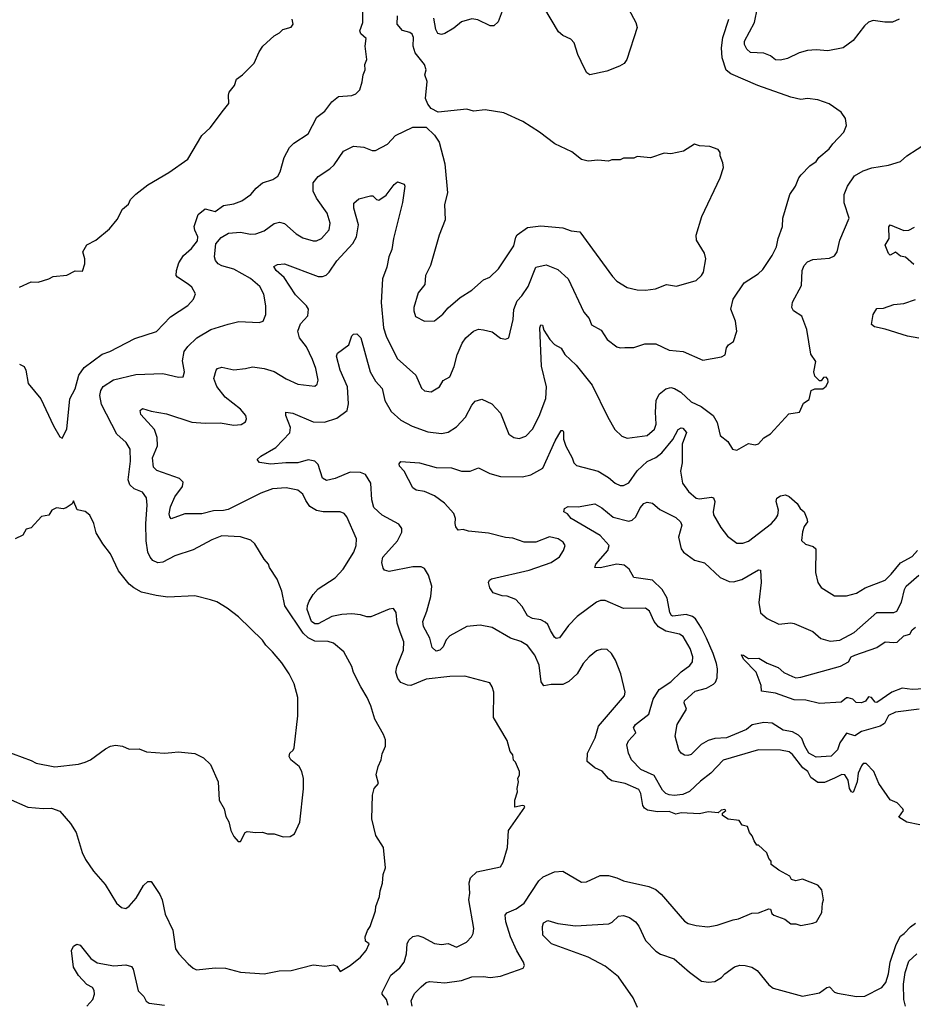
# Model space of a CAD drawing. Extents: x 1771496 to 1971148, y 471553 to 643630.
# Tile 15 of 256: x 1807707 to 1813001, y 529716 to 535551. Entities that reach past the tile are written whole.
import ezdxf

# ---------------------------------------------------------------- set-up
doc = ezdxf.new("R2010")
doc.units = 0

msp = doc.modelspace()

# ---------------------------------------------------------------- linework, layer by layer
at = {"layer": '0CON10XD'}
for points in [[(1807705, 533510), (1807732.5, 533495), (1807743.3, 533475), (1807756.2, 533395), (1807832, 533305), (1807906.2, 533145), (1807945, 533080), (1807958.3, 533071.7), (1807986.1, 533123.9), (1808004.4, 533305), (1808036.1, 533363.9), (1808057.9, 533445), (1808089.5, 533490.5), (1808195, 533569.5), (1808241.2, 533585), (1808388, 533662), (1808516.2, 533703.8), (1808599.8, 533790.2), (1808703.4, 533856.6), (1808736, 533895), (1808747.3, 533927.3), (1808725.8, 533965.8), (1808705, 533984), (1808641.2, 534025), (1808634, 534035), (1808635.6, 534065), (1808650.1, 534109.9), (1808676.7, 534153.3), (1808724.3, 534195), (1808759.8, 534240.2), (1808761.8, 534265), (1808743.3, 534303.3), (1808739.7, 534325), (1808763.4, 534396.6), (1808805, 534430), (1808865, 534414.7), (1808915, 534450.4), (1808975, 534460.4), (1809022.4, 534477.6), (1809075.4, 534514.6), (1809107.8, 534552.2), (1809146.1, 534583.9), (1809205.5, 534604.5), (1809236.7, 534623.3), (1809250.3, 534649.7), (1809274.3, 534735), (1809305.6, 534794.4), (1809330.9, 534819.1), (1809415.6, 534874.4), (1809466.3, 534973.7), (1809515, 535010), (1809555.8, 535064.2), (1809595, 535096.5), (1809675, 535102.9), (1809698.3, 535111.7), (1809721.2, 535135), (1809736.1, 535183.9), (1809741.2, 535225), (1809754, 535255), (1809751.4, 535285), (1809762.5, 535315), (1809752.9, 535395), (1809759.1, 535439.1), (1809728.2, 535468.3), (1809722.5, 535485), (1809739.4, 535535), (1809738.9, 535625)], [(1810572, 535618), (1810540.6, 535539.4), (1810515.4, 535514.6), (1810495, 535514.4), (1810420.9, 535550.9), (1810385, 535555.8), (1810325, 535538.6), (1810278.8, 535501.2), (1810225, 535469.5), (1810205, 535464.5), (1810185, 535470), (1810172.7, 535492.8), (1810161.2, 535561.2)], [(1811313.3, 535615), (1811356.9, 535535), (1811364.3, 535505), (1811303.5, 535315), (1811288.2, 535291.8), (1811260, 535275), (1811185, 535247.1), (1811085, 535224.4), (1811066, 535236), (1811052.5, 535262.5), (1811013.3, 535345), (1810991.1, 535415), (1810971.4, 535435), (1810925, 535456.7), (1810899.7, 535479.7), (1810812.9, 535625)], [(1812917.5, 535555), (1812877.1, 535537.1), (1812833.4, 535536.6), (1812764.3, 535545.7), (1812735, 535537.1), (1812711.4, 535515), (1812645, 535427.5), (1812585, 535384.2), (1812495, 535367.1), (1812425, 535373.1), (1812375, 535369.4), (1812324.6, 535355.4), (1812255, 535322.2), (1812215, 535310.5), (1812185, 535313.3), (1812155, 535337.8), (1812115, 535352.5), (1812036.8, 535356.8), (1812015, 535377.5), (1812001.5, 535405), (1812001.5, 535425), (1812060.5, 535535), (1812077.4, 535622.6)], [(1807705, 533966.7), (1807775, 533997.5), (1807815, 533996.7), (1807880, 534015), (1807905, 534030), (1807985, 534037.5), (1808035, 534062.5), (1808078.3, 534061.7), (1808092.5, 534105), (1808092.5, 534135), (1808080, 534175), (1808103.6, 534216.4), (1808157.5, 534245), (1808237.7, 534312.3), (1808285, 534367.5), (1808315, 534427.5), (1808351.7, 534458.3), (1808363.3, 534485), (1808395, 534516.7), (1808465, 534572), (1808590, 534645), (1808703.3, 534725), (1808786.7, 534865), (1808835, 534910), (1808913.3, 535015), (1808946.2, 535055), (1808943.3, 535105), (1808948.3, 535121.7), (1808978.3, 535161.7), (1808991.7, 535198.3), (1809026.4, 535223.6), (1809096.1, 535293.9), (1809125, 535360), (1809147.5, 535395), (1809213.6, 535456.4), (1809245, 535472.5), (1809266.4, 535493.6), (1809315, 535507.5), (1809326.7, 535525), (1809320, 535555)], [(1809385.3, 531915), (1809277.3, 532077.3), (1809259.2, 532165), (1809231.2, 532235), (1809186.7, 532305), (1809180, 532325), (1809154.2, 532354.2), (1809100, 532445), (1809075.9, 532465.9), (1809015.8, 532485.8), (1808905, 532491.4), (1808845, 532468.6), (1808735, 532410), (1808625, 532374.4), (1808555, 532336.2), (1808525, 532332.7), (1808495, 532345.6), (1808478.8, 532365), (1808466, 532395), (1808456.6, 532463.4), (1808453.3, 532565), (1808461.5, 532675), (1808457, 532717), (1808435, 532750.6), (1808385, 532770.5), (1808358.5, 532795), (1808349.6, 532825), (1808362.7, 532935), (1808361.1, 533005), (1808338, 533045), (1808282, 533095), (1808190.4, 533270.4), (1808180.4, 533325), (1808186.7, 533353.3), (1808201.8, 533378.2), (1808262.4, 533417.6), (1808395, 533447.8), (1808554.4, 533454.4), (1808647.3, 533432.7), (1808675, 533433.8), (1808683.1, 533465), (1808670.8, 533529.2), (1808680.9, 533585), (1808702.2, 533615), (1808755.8, 533665), (1808838.8, 533715), (1808942.4, 533747.6), (1809005, 533762.9), (1809125, 533756), (1809148.8, 533765), (1809164.2, 533805), (1809165.7, 533855), (1809153.1, 533925), (1809130.2, 533970.2), (1809075, 534017.5), (1808975, 534073.6), (1808905, 534093.1), (1808882.9, 534105), (1808866.9, 534125), (1808860.9, 534145), (1808867.9, 534222.1), (1808899.8, 534260.2), (1808944.7, 534285.3), (1809015, 534291.5), (1809075, 534280), (1809105, 534281.8), (1809155, 534300), (1809215, 534344.3), (1809245, 534351.4), (1809275, 534344.3), (1809345, 534281.4), (1809385, 534259.4), (1809445, 534241.4), (1809465, 534241.4), (1809495, 534254.3), (1809540, 534305), (1809545.6, 534345), (1809527.5, 534405), (1809465, 534494.2), (1809445.5, 534535), (1809444.6, 534585.4), (1809475, 534622.5), (1809543.3, 534666.7), (1809568.9, 534691.1), (1809625, 534772.9), (1809685, 534802.5), (1809745, 534796.7), (1809795, 534776.7), (1809815, 534776.5), (1809885.7, 534814.2), (1809932.5, 534865), (1810035, 534914.4), (1810114.1, 534914.1), (1810165, 534866.2), (1810191.4, 534825), (1810226.4, 534696.4), (1810241.4, 534525), (1810224.3, 534455.7), (1810226.9, 534365), (1810192.2, 534275), (1810140, 534095), (1810111.1, 534035), (1810107.6, 533982.4), (1810066.7, 533933.3), (1810042.2, 533845), (1810041.9, 533825), (1810052.4, 533792.4), (1810105, 533764), (1810165, 533766.2), (1810214.2, 533805.8), (1810245, 533843.3), (1810315.9, 533904.1), (1810385, 533947.5), (1810455, 534010), (1810492.5, 534025), (1810543.8, 534075), (1810635, 534211.4), (1810646.7, 534263.3), (1810655, 534276.5), (1810715, 534318.8), (1810795, 534329.5), (1810925, 534317.8), (1810975, 534299.5), (1811025, 534293.3), (1811218.7, 534028.7), (1811245, 534002.5), (1811306, 533964), (1811365, 533950), (1811415, 533948.6), (1811474.4, 533955.6), (1811538.8, 533981.2), (1811598.6, 533971.4), (1811715, 534006), (1811747.1, 534035), (1811758.1, 534055), (1811771.4, 534135), (1811765, 534166.7), (1811717.5, 534245), (1811714.2, 534275), (1811748.1, 534385), (1811857.5, 534615), (1811876.2, 534675), (1811873, 534703), (1811857.5, 534745), (1811857.5, 534765), (1811845, 534782.5), (1811795, 534800), (1811735, 534803.8), (1811705, 534813.3), (1811638.8, 534771.2), (1811565, 534756.2), (1811525, 534760), (1811445, 534732.5), (1811365, 534740), (1811345, 534730), (1811285, 534730), (1811265, 534720), (1811215, 534720), (1811195, 534712.5), (1811131.7, 534718.3), (1811075, 534712.5), (1811035, 534723.3), (1810978.1, 534768.1), (1810877.5, 534815), (1810786.7, 534885), (1810688.3, 534948.3), (1810575, 535000), (1810465, 535016.2), (1810395, 535008.8), (1810355, 535022), (1810186.1, 535003.9), (1810144, 535025), (1810125, 535050), (1810110, 535085), (1810120, 535185), (1810108, 535225), (1810114.2, 535255), (1810105.6, 535285), (1810048.9, 535355), (1810038, 535395), (1810039.1, 535445), (1810031.4, 535465), (1810018.8, 535475), (1809975, 535487.7), (1809942.5, 535525), (1809944.6, 535575)], [(1808435, 533247.1), (1808485, 533231.1), (1808576.1, 533216.1), (1808726.4, 533166.4), (1808805, 533160), (1808895, 533162.9), (1808975, 533147.5), (1809018.3, 533151.7), (1809045, 533167.5), (1809051.2, 533185), (1809046, 533205), (1809015, 533244), (1808924.7, 533314.7), (1808875, 533376.9), (1808856.2, 533425), (1808870, 533475), (1808878, 533485), (1808905, 533491.5), (1808975, 533476.4), (1809045, 533483.5), (1809085, 533494.4), (1809155, 533484.4), (1809215, 533467.1), (1809285, 533423.1), (1809355, 533391.9), (1809455, 533379.2), (1809469.5, 533390.5), (1809474.3, 533415.7), (1809461.2, 533485), (1809441.9, 533538.1), (1809405, 533612.9), (1809365, 533666), (1809354.5, 533705), (1809371.2, 533748.8), (1809413.4, 533796.6), (1809416.9, 533835), (1809405.6, 533855), (1809341.5, 533921.5), (1809272.6, 534022.6), (1809225.7, 534065), (1809211.4, 534088.6), (1809235, 534100), (1809275, 534104.5), (1809475, 534029.1), (1809501.5, 534028.5), (1809522.3, 534037.7), (1809540.9, 534055), (1809585, 534122.2), (1809680, 534225), (1809702.1, 534265), (1809713.1, 534335), (1809685.8, 534435), (1809686.4, 534463.6), (1809715, 534490), (1809785, 534508), (1809798, 534508), (1809820, 534485), (1809835, 534480.8), (1809878.2, 534511.8), (1809925, 534573.8), (1809945, 534590), (1809985, 534577.5), (1809988, 534565), (1809975, 534467.5), (1809920.5, 534255), (1809911.1, 534188.9), (1809893.8, 534145), (1809882.5, 534085), (1809855.6, 534015), (1809849.1, 533875), (1809862.7, 533725), (1809877.5, 533675), (1809944, 533544), (1810054.3, 533445), (1810087.3, 533367.3), (1810105, 533351.2), (1810145, 533346), (1810194.4, 533375.6), (1810215, 533412), (1810255, 533434.2), (1810281.5, 533495), (1810298.5, 533565), (1810328.9, 533635), (1810350.5, 533665), (1810395, 533705.6), (1810425, 533716.9), (1810454.2, 533714.2), (1810505, 533702), (1810555, 533663.8), (1810585, 533658.8), (1810603.9, 533666.1), (1810629.5, 533775), (1810635, 533833.3), (1810654.6, 533885), (1810682.5, 533915), (1810719.5, 533970.5), (1810765, 534084), (1810825, 534098.6), (1810895, 534070), (1810955.4, 534015.4), (1811048.6, 533818.6), (1811080.5, 533780.5), (1811095, 533742.9), (1811150.9, 533710.9), (1811186.8, 533656.8), (1811245, 533613.3), (1811265, 533606.2), (1811292, 533608), (1811345, 533608.8), (1811410.5, 533629.5), (1811475, 533630), (1811555, 533592), (1811637.5, 533585), (1811755, 533533.3), (1811865, 533552.5), (1811885.7, 533564.3), (1811895, 533607.5), (1811905.8, 533624.2), (1811935.7, 533644.3), (1811956, 533705), (1811948, 533765), (1811920.6, 533835), (1811934.4, 533895), (1811998.8, 533991.2), (1812081.2, 534045), (1812108.9, 534071.1), (1812165, 534153.8), (1812190, 534205), (1812200, 534255), (1812226, 534325), (1812228.8, 534375), (1812270, 534515), (1812304.2, 534565), (1812322.5, 534615), (1812337.6, 534632.4), (1812388, 534685), (1812425, 534711.2), (1812442, 534735), (1812502.9, 534785), (1812523.5, 534816.5), (1812589.2, 534885), (1812605.8, 534925), (1812598.8, 534965), (1812573.1, 535003.1), (1812503.2, 535053.2), (1812435, 535076.9), (1812375, 535083.5), (1812335, 535078.9), (1812275, 535092.7), (1812080.6, 535160.6), (1811921.1, 535231.1), (1811893.1, 535253.1), (1811868.7, 535325), (1811864.1, 535385), (1811872, 535445), (1811907.3, 535555)], [(1809815, 533408.6), (1809854.4, 533365), (1809869.1, 533295), (1809908.3, 533228.3), (1809965, 533176.9), (1810031.7, 533141.7), (1810125, 533108.5), (1810205, 533098.9), (1810245, 533107.1), (1810295, 533138.6), (1810347.8, 533195), (1810385, 533266), (1810405, 533290), (1810445, 533302), (1810503.8, 533275), (1810555, 533220), (1810605.5, 533095.5), (1810634.5, 533074.5), (1810665, 533070), (1810705, 533082.9), (1810745.6, 533125), (1810785, 533202), (1810823.1, 533306.9), (1810827.1, 533375), (1810797.5, 533497.5), (1810788, 533725), (1810795, 533743.3), (1810805, 533740), (1810811.9, 533711.9), (1810846.9, 533655), (1810875, 533625.6), (1810915, 533604), (1810937.2, 533567.2), (1811003.4, 533503.4), (1811098.6, 533385), (1811190.8, 533195), (1811233.2, 533123.2), (1811275, 533084), (1811305, 533071.2), (1811425, 533087.1), (1811468.1, 533125), (1811477.3, 533155), (1811473.2, 533225), (1811478.5, 533295), (1811495, 533332.9), (1811535, 533364.4), (1811565, 533371.5), (1811586, 533366), (1811624, 533344), (1811685.8, 533285.8), (1811745, 533258.5), (1811815.3, 533205.3), (1811838.5, 533165), (1811857.7, 533087.7), (1811901.7, 533051.7), (1811930.8, 533005), (1811955, 532999.4), (1812025, 533040), (1812065, 533032.5), (1812085, 533037.5), (1812115, 533072.5), (1812155, 533097.5), (1812263.9, 533216.1), (1812327.5, 533225), (1812350.7, 533279.3), (1812385, 533300), (1812397, 533353), (1812417, 533363), (1812465, 533363.8), (1812485, 533380), (1812496, 533405), (1812495, 533420), (1812485, 533432.5), (1812470, 533430), (1812455, 533410), (1812445, 533410), (1812418.3, 533438.3), (1812412.5, 533465), (1812423.3, 533525), (1812395, 533570), (1812370.8, 533715), (1812340, 533795), (1812292, 533825), (1812282, 533845), (1812285, 533876.7), (1812339.1, 533975), (1812343.1, 534065), (1812354.3, 534095), (1812374.5, 534115.5), (1812405, 534129.2), (1812505, 534137.1), (1812535, 534152), (1812550.8, 534175), (1812565.7, 534245), (1812620.6, 534375), (1812591.8, 534465), (1812592.3, 534515), (1812611.8, 534565), (1812652.5, 534625), (1812705, 534655.6), (1812755, 534672.5), (1812855, 534688.8), (1812925, 534710), (1812963.3, 534745), (1813085, 534824.4)], [(1813005, 534101.1), (1812955, 534144.6), (1812925, 534149.6), (1812895, 534174.4), (1812865, 534155.8), (1812853.5, 534165), (1812834, 534215), (1812857.8, 534255), (1812856.1, 534323.9), (1812863.3, 534335), (1812945, 534302.9), (1812975, 534304.3), (1813008.2, 534321.8)], [(1813034.1, 533664.1), (1812966.5, 533676.5), (1812835, 533718.1), (1812770.7, 533730.7), (1812753.6, 533745), (1812762.5, 533805), (1812785, 533839.5), (1812825, 533841.1), (1812885, 533863.5), (1812945, 533869.1), (1813015, 533892.5)], [(1810032, 529705), (1810025.6, 529735.6), (1810045, 529780), (1810085, 529820), (1810115, 529844.2), (1810135, 529851.4), (1810225, 529842.2), (1810325, 529857.7), (1810385, 529878.9), (1810455, 529880.9), (1810495, 529874.5), (1810555, 529881.8), (1810689.5, 529930.5), (1810696.7, 529945), (1810692, 529965), (1810651.9, 530031.9), (1810615.3, 530115.3), (1810587.1, 530205), (1810583.3, 530245), (1810592.3, 530257.7), (1810647.4, 530282.6), (1810695, 530315.4), (1810783.1, 530446.9), (1810808.8, 530471.2), (1810875, 530500.6), (1810925, 530505.6), (1811035, 530438.8), (1811065, 530441.2), (1811145, 530480), (1811195, 530479.4), (1811244, 530465), (1811285, 530446.7), (1811434.5, 530414.5), (1811475.5, 530395.5), (1811508.3, 530368.3), (1811645, 530208.8), (1811667.5, 530195), (1811715, 530182), (1811784.1, 530174.1), (1811840, 530185), (1811933, 530217), (1811965, 530222), (1812045, 530256.2), (1812085, 530258.8), (1812145, 530282.5), (1812155, 530280), (1812163.8, 530255), (1812174.2, 530244.2), (1812240.7, 530220.7), (1812275, 530192.5), (1812305, 530193.3), (1812335, 530182.5), (1812405, 530196.7), (1812427.5, 530205), (1812459.3, 530260.7), (1812462.5, 530315), (1812470, 530335), (1812460, 530395), (1812435, 530422.5), (1812345, 530456.7), (1812305, 530446.7), (1812280, 530455), (1812270, 530475), (1812205, 530510), (1812160, 530545), (1812160, 530565), (1812145, 530580), (1812133, 530613), (1812085, 530660), (1812075, 530660), (1812057.5, 530685), (1812046.2, 530715), (1812030, 530735), (1812019.3, 530769.3), (1811987, 530777), (1811970, 530805), (1811905, 530813.3), (1811870, 530835), (1811871.7, 530848.3), (1811890, 530865), (1811885, 530870), (1811863, 530867), (1811845, 530850), (1811785, 530856.7), (1811735, 530845.7), (1811625, 530850.5), (1811595, 530843.5), (1811555, 530858.2), (1811485, 530855.9), (1811427.1, 530867.1), (1811408.8, 530878.8), (1811398.2, 530895), (1811387.4, 530965), (1811375, 530988.9), (1811295, 531023.8), (1811215, 531039.5), (1811195, 531053.3), (1811156.8, 531096.8), (1811115, 531117.8), (1811069.2, 531155), (1811071.4, 531205), (1811116.7, 531295), (1811136.4, 531365), (1811290, 531545), (1811293.8, 531565), (1811267.5, 531675), (1811236.7, 531755), (1811212.5, 531795), (1811187.7, 531817.7), (1811155, 531820), (1811125, 531810), (1811081.2, 531775), (1811046, 531735), (1811008.8, 531675), (1810960.7, 531629.3), (1810925, 531610.8), (1810855, 531611.2), (1810813.1, 531603.1), (1810796.2, 531626.2), (1810784.6, 531725), (1810759.5, 531785), (1810715, 531841.4), (1810675, 531866.7), (1810615, 531885.6), (1810505, 531948.1), (1810435, 531962.9), (1810355, 531955.6), (1810255, 531900), (1810234, 531876), (1810215, 531834.4), (1810195, 531815.7), (1810175, 531808.8), (1810150.3, 531830.3), (1810136.7, 531885), (1810098.6, 531955), (1810095.8, 531985), (1810119.6, 532045), (1810142.6, 532132.6), (1810148.5, 532195), (1810128.4, 532258.4), (1810105, 532298.1), (1810085, 532309.5), (1810035, 532309.1), (1809895, 532281.5), (1809868.6, 532288.6), (1809861.1, 532301.1), (1809851.8, 532335), (1809858.9, 532365), (1809945, 532462.5), (1809970.6, 532515), (1809971.4, 532535), (1809952.4, 532562.4), (1809855, 532615.8), (1809805, 532660), (1809792.7, 532705), (1809787.8, 532805), (1809756.3, 532856.3), (1809725, 532868.6), (1809665, 532869.4), (1809575, 532831.9), (1809525, 532820.8), (1809501.4, 532835), (1809475.7, 532915), (1809455.4, 532935.4), (1809415, 532942.2), (1809355, 532924.4), (1809284.4, 532925.6), (1809195, 532916.9), (1809127.7, 532927.7), (1809113.3, 532945), (1809136, 532965), (1809224.7, 533015.3), (1809307, 533103), (1809310.6, 533135), (1809284.4, 533205), (1809284.4, 533225.6), (1809325, 533220), (1809445, 533168.9), (1809513.4, 533166.6), (1809585, 533188.9), (1809646.5, 533235), (1809655.3, 533275), (1809648.2, 533375), (1809605, 533473.8), (1809583, 533557), (1809588.8, 533575), (1809656.2, 533623.8), (1809675, 533676.7), (1809685, 533686.7), (1809705, 533688.8), (1809728.6, 533665), (1809782.5, 533465), (1809815, 533408.6)], [(1809889, 529709), (1809879.5, 529745), (1809853.6, 529775), (1809853.6, 529785), (1809905, 529888.4), (1809958.9, 529931.1), (1809985.5, 529965), (1809998.9, 530015), (1810002.9, 530075), (1810012.5, 530095), (1810035, 530118), (1810065, 530123.8), (1810095, 530114.3), (1810165, 530077.1), (1810205, 530071.2), (1810245, 530077.2), (1810295, 530054.6), (1810354, 530085), (1810384.4, 530115.6), (1810394.2, 530135), (1810398.1, 530165), (1810367.5, 530335), (1810373.2, 530375), (1810370.4, 530435), (1810377.1, 530465), (1810415, 530500.8), (1810555, 530530), (1810571.7, 530558.3), (1810596.7, 530645), (1810602, 530745), (1810700, 530885), (1810695, 530892.5), (1810685, 530893.3), (1810640, 530885), (1810640, 530925), (1810656.7, 530975), (1810653.8, 530995), (1810662.5, 531035), (1810657.5, 531055), (1810667.5, 531075), (1810667.5, 531095), (1810645, 531150), (1810633, 531163), (1810627.5, 531195), (1810613.3, 531215), (1810595, 531280), (1810514, 531415), (1810516.7, 531565), (1810506.7, 531596.7), (1810491.7, 531621.7), (1810345, 531660), (1810255, 531658.9), (1810115, 531643.6), (1810025, 531605.6), (1810005, 531606.7), (1809965, 531623.3), (1809947.3, 531647.3), (1809936.1, 531685), (1809941.5, 531715), (1809980.6, 531815), (1809982.7, 531865), (1809960.6, 531920.6), (1809943.1, 531975), (1809938.1, 532038.1), (1809921.2, 532061.2), (1809895, 532057.5), (1809787, 532013), (1809762.4, 532012.4), (1809725, 532024.6), (1809675, 532029.6), (1809615.4, 532025.4), (1809555, 532014.7), (1809475, 531971.3), (1809455, 531970.8), (1809434.8, 531984.8), (1809409.5, 532055), (1809411.3, 532078.7), (1809422.1, 532105), (1809445.5, 532145), (1809475, 532177.5), (1809575, 532244.4), (1809623.3, 532295), (1809685.6, 532395), (1809700, 532435), (1809701.4, 532475), (1809645.5, 532605), (1809630, 532625), (1809605.5, 532635.5), (1809505, 532634.6), (1809465, 532642.4), (1809425, 532666.2), (1809402, 532702), (1809385, 532740), (1809355, 532762.3), (1809285, 532776.6), (1809205, 532771.1), (1809135, 532744.5), (1808941.2, 532648.8), (1808915, 532642.4), (1808855, 532641.2), (1808785, 532622.2), (1808685, 532621.8), (1808605, 532592.5), (1808595.6, 532605.6), (1808593, 532623), (1808600.7, 532665), (1808626.7, 532723.3), (1808672, 532785), (1808675, 532810), (1808652.9, 532832.9), (1808519.9, 532879.9), (1808498.7, 532898.7), (1808493.1, 532955), (1808522.5, 533025), (1808521.1, 533075), (1808505, 533122.5), (1808425, 533212), (1808420.8, 533235), (1808435, 533247.1)], [(1813039.5, 530779.5), (1812962.5, 530795), (1812916.2, 530825), (1812943.3, 530865), (1812940, 530875), (1812905, 530910), (1812865, 530927.5), (1812797.5, 531025), (1812766.7, 531095), (1812722.3, 531142.3), (1812705, 531143.8), (1812695, 531130), (1812674.7, 531085), (1812668.9, 531035), (1812645, 530972), (1812635, 530975.8), (1812623.8, 530995), (1812615.5, 531045), (1812595, 531075.7), (1812577, 531077), (1812533.4, 531056.6), (1812475, 531030), (1812435, 531030), (1812395, 531060.5), (1812375.4, 531095), (1812347.5, 531117.5), (1812285, 531196.2), (1812265, 531212.3), (1812215, 531221.9), (1812085, 531223.2), (1811875, 531163.1), (1811802.5, 531085), (1811741.3, 531038.7), (1811675, 530977.7), (1811635, 530960), (1811585, 530953.7), (1811555, 530956.6), (1811535, 530965.4), (1811515, 530984.5), (1811465, 531072.1), (1811387, 531107), (1811330.7, 531165), (1811314.4, 531205), (1811304.6, 531254.6), (1811313.6, 531276.4), (1811357.8, 531325), (1811346.9, 531346.9), (1811344.3, 531355), (1811355.5, 531375), (1811434.5, 531435), (1811460.8, 531525), (1811495, 531582.5), (1811565, 531627.1), (1811625, 531685.4), (1811676.9, 531723.1), (1811693.6, 531745), (1811695.4, 531775), (1811678.2, 531825), (1811637.3, 531895), (1811615, 531909.2), (1811535, 531928.3), (1811492.3, 531952.3), (1811466.6, 531985), (1811439.1, 532045), (1811415, 532064.5), (1811285, 532061.4), (1811175, 532110), (1811148.6, 532108.6), (1811125, 532098.9), (1811009.4, 532015), (1810959.1, 531960.9), (1810905, 531887.1), (1810885, 531884.4), (1810875, 531891.4), (1810851.1, 531931.1), (1810836.1, 531966.1), (1810820.9, 531980.9), (1810794.7, 531994.7), (1810745, 532003.1), (1810715, 532017.3), (1810684, 532074), (1810645.8, 532115), (1810595.6, 532134.4), (1810565, 532136.7), (1810511.2, 532155), (1810491.2, 532185), (1810483.3, 532215), (1810490.5, 532229.5), (1810502.9, 532237.1), (1810725, 532288.9), (1810856.2, 532335), (1810905, 532368.6), (1810929.2, 532405), (1810938, 532435), (1810926.2, 532455), (1810896.7, 532475), (1810845, 532486.9), (1810765, 532454.2), (1810695, 532454.2), (1810627.9, 532477.9), (1810585, 532482.2), (1810485, 532508.1), (1810365, 532520.8), (1810335, 532529.2), (1810305, 532526.2), (1810290, 532545), (1810286, 532566), (1810288, 532595), (1810278.8, 532625), (1810224, 532685), (1810165, 532728.9), (1810105, 532754.3), (1810055, 532763.3), (1810035, 532777.1), (1809984.3, 532875), (1809956.2, 532905), (1809955, 532920), (1809965, 532932.5), (1810075, 532924.3), (1810175, 532898.1), (1810265, 532895.5), (1810325, 532875.7), (1810375, 532875.6), (1810425, 532895.8), (1810491.7, 532861.7), (1810554.6, 532844.6), (1810685, 532842.3), (1810735, 532854.6), (1810805.8, 532894.2), (1810879.6, 533055), (1810915, 533116.2), (1810925, 533116.7), (1810928.9, 533108.9), (1810927.8, 533065), (1810943.4, 533023.4), (1810980.8, 532955), (1810990, 532925), (1811005, 532909.2), (1811134, 532875), (1811195, 532837.8), (1811235, 532804.4), (1811265, 532790), (1811285, 532790), (1811315, 532806.4), (1811365, 532876.9), (1811425, 532932.7), (1811475, 532956.8), (1811512.1, 532985), (1811577.1, 533062.9), (1811607.5, 533122.5), (1811625, 533133.1), (1811635, 533130), (1811657.5, 533105), (1811632.2, 533035), (1811632.7, 532925), (1811622.5, 532875), (1811634.4, 532805), (1811669.4, 532755), (1811715, 532716.5), (1811735, 532711.2), (1811805, 532722.2), (1811816.8, 532716.8), (1811825.4, 532695), (1811814.7, 532635), (1811817.1, 532617.1), (1811861.5, 532541.5), (1811899.4, 532489.4), (1811955, 532448.6), (1811991.7, 532448.3), (1812025, 532461.4), (1812160.6, 532565), (1812186.9, 532595), (1812198.5, 532615), (1812203.3, 532645), (1812189.6, 532695), (1812193.2, 532715), (1812215, 532730.3), (1812245, 532735.8), (1812266.4, 532725), (1812313.8, 532683.8), (1812330, 532655), (1812354.6, 532634.6), (1812371.4, 532595), (1812373.8, 532575), (1812355, 532547.5), (1812344.6, 532515.4), (1812339.5, 532465), (1812362.2, 532442.2), (1812408.6, 532428.6), (1812424, 532415), (1812420.8, 532275), (1812436, 532215), (1812455.5, 532185.5), (1812535, 532137.5), (1812605, 532135.8), (1812665, 532153.3), (1812715.8, 532185), (1812835, 532230), (1812870.4, 532265), (1812925, 532331.5), (1812995, 532370), (1813025.8, 532405)], [(1809015, 530680), (1809042.5, 530735), (1809055, 530740), (1809105, 530733.8), (1809145, 530736.7), (1809175, 530726.7), (1809215, 530726), (1809268.3, 530708.3), (1809309.2, 530710.8), (1809333.8, 530726.2), (1809366, 530795), (1809387.3, 530992.7), (1809388, 531055), (1809378, 531095), (1809362, 531125), (1809314, 531165), (1809302.5, 531185), (1809307.5, 531205), (1809327.5, 531222.5), (1809332, 531235), (1809354.1, 531425.9), (1809354.2, 531535), (1809332.5, 531615), (1809302.5, 531675), (1809259.3, 531739.3), (1809205.4, 531805.4), (1809165, 531844.2), (1809144.6, 531874.6), (1809002, 532012), (1808935, 532064.2), (1808875, 532100.8), (1808836.1, 532113.9), (1808745, 532137.1), (1808585, 532129.2), (1808515, 532138.1), (1808429.1, 532159.1), (1808383.2, 532183.2), (1808355.6, 532205.6), (1808292, 532285), (1808243.8, 532385), (1808198.8, 532445), (1808160.5, 532510.5), (1808146, 532565), (1808122.5, 532615), (1808095, 532637.5), (1808047, 532647), (1808025, 532700), (1808018.3, 532681.7), (1807981.7, 532658.3), (1807965, 532652.5), (1807925, 532657.5), (1807897.5, 532645), (1807880, 532615), (1807835, 532607.5), (1807775, 532540), (1807745, 532532.5), (1807725, 532496.7), (1807680, 532475)], [(1811816.8, 531613.2), (1811829.5, 531625), (1811839.4, 531650.6), (1811840.4, 531705), (1811834.6, 531735), (1811816.1, 531795), (1811776.8, 531886.8), (1811747.2, 531945), (1811710, 532000), (1811692.5, 532015), (1811655.8, 532025.8), (1811575.6, 532015.6), (1811569.3, 532019.3), (1811558.8, 532038.8), (1811543.5, 532123.5), (1811513.4, 532173.4), (1811455, 532229.2), (1811345, 532246), (1811316.9, 532295), (1811288.2, 532318.2), (1811245, 532323.6), (1811145, 532303.3), (1811114.2, 532304.2), (1811120, 532325), (1811191.9, 532405), (1811200, 532435), (1811146.2, 532495), (1810974.2, 532595), (1810953.1, 532623.1), (1810931.2, 532635), (1810934, 532655), (1810956.9, 532666.9), (1811015.6, 532664.4), (1811115, 532681.4), (1811155, 532657.8), (1811222.3, 532602.3), (1811315, 532578.9), (1811335, 532584.4), (1811358.1, 532605), (1811382.7, 532657.3), (1811405, 532684), (1811425, 532692), (1811455, 532686), (1811499.1, 532649.1), (1811595, 532601.4), (1811621.4, 532575), (1811630, 532555), (1811609.4, 532485), (1811625.4, 532415), (1811638.8, 532395), (1811705, 532347.9), (1811765, 532333.1), (1811856.3, 532246.3), (1811911.1, 532221.1), (1811935, 532220), (1811985, 532232.9), (1812085, 532290.6), (1812095, 532288.8), (1812099.5, 532215), (1812087, 532097), (1812095, 532036.7), (1812135, 532002.9), (1812205, 531969.2), (1812275, 531977.1), (1812295, 531973.1), (1812406, 531925), (1812453.7, 531883.7), (1812508.6, 531868.6), (1812565, 531874.4), (1812650.9, 531919.1), (1812785, 532038.5), (1812885, 532038.5), (1812904, 532045), (1812931.6, 532098.4), (1812949, 532175), (1812959.4, 532195), (1813035, 532259.4)], [(1807637.5, 530935), (1807755, 530884.3), (1807845, 530875.8), (1807895, 530877.5), (1807945, 530860), (1808007.3, 530787.3), (1808041.2, 530735), (1808077.5, 530615), (1808096.7, 530575), (1808143.3, 530505), (1808213.8, 530425), (1808280, 530315), (1808309.3, 530289.3), (1808335, 530283.8), (1808355, 530296.7), (1808396, 530345), (1808440.3, 530419.7), (1808465, 530443.8), (1808485, 530443.3), (1808537.6, 530367.6), (1808551.4, 530335), (1808569.1, 530249.1), (1808614.2, 530155), (1808630, 530045), (1808650, 530015), (1808705, 529956), (1808735, 529930), (1808755, 529920.8), (1808865, 529931.4), (1808925, 529929.2), (1809015, 529905.8), (1809155, 529896.9), (1809243.9, 529913.9), (1809315, 529915.6), (1809445, 529949.2), (1809515, 529942.5), (1809565, 529950), (1809585, 529942.5), (1809605, 529910), (1809665, 529946.2), (1809725, 529996.2), (1809758.8, 530035), (1809777.5, 530075), (1809755, 530090), (1809753.6, 530116.4), (1809766.4, 530153.6), (1809783.6, 530176.4), (1809815, 530270), (1809816.2, 530295), (1809838.8, 530355), (1809841.7, 530388.3), (1809856.1, 530433.9), (1809860, 530485), (1809873.3, 530525), (1809862.5, 530645), (1809816.4, 530716.4), (1809793.3, 530815), (1809796.7, 530955), (1809807.5, 530995), (1809833.3, 531025), (1809818.8, 531075), (1809830, 531125), (1809848.8, 531165), (1809855, 531200), (1809873.3, 531245), (1809873, 531283), (1809862.5, 531315), (1809811.2, 531405), (1809788, 531485), (1809766, 531535), (1809727.3, 531597.3), (1809685, 531682.5), (1809675, 531717.5), (1809626.7, 531805), (1809565, 531855.8), (1809535, 531866.9), (1809455, 531868.6), (1809415, 531887.1), (1809385.3, 531915)], [(1813065, 531584.7), (1812995, 531580.8), (1812935, 531588.6), (1812875, 531566.7), (1812785, 531504.4), (1812775, 531506.2), (1812753.3, 531535), (1812735, 531538.6), (1812718.3, 531511.7), (1812695, 531502.5), (1812663.3, 531505), (1812642.5, 531525), (1812615, 531532.9), (1812605, 531531.4), (1812573.2, 531506.8), (1812445, 531499.5), (1812365, 531518), (1812295, 531520.4), (1812185, 531560), (1812102.3, 531572.3), (1812100, 531605), (1812070, 531685), (1811995, 531762), (1811983, 531787), (1811995, 531786), (1812025, 531765.6), (1812086.6, 531766.6), (1812135, 531738), (1812201.1, 531711.1), (1812235, 531682.5), (1812285, 531657.8), (1812305, 531651.5), (1812335, 531655.3), (1812570.4, 531719.6), (1812616.7, 531745), (1812633.3, 531775), (1812655, 531785.8), (1812785, 531831.1), (1812835, 531863.9), (1812885, 531859.2), (1812905, 531863.1), (1812945, 531899.8), (1812980.5, 531909.5), (1812995, 531935.7), (1813015, 531951.4)], [(1813035.8, 531465.8), (1812896.3, 531446.3), (1812855, 531426.9), (1812830.2, 531379.8), (1812805.8, 531365), (1812695, 531332.4), (1812655, 531307.5), (1812605, 531322), (1812566.2, 531265), (1812551.6, 531225), (1812515, 531186.7), (1812425, 531180), (1812382, 531205), (1812358, 531245), (1812340.3, 531290.3), (1812321.3, 531311.3), (1812285, 531331.3), (1812230.9, 531340.9), (1812165, 531382.5), (1812115.4, 531385.4), (1812047.5, 531372.5), (1812013.8, 531345), (1811894.7, 531295.3), (1811825, 531290.3), (1811785, 531279.6), (1811744.4, 531255), (1811685, 531196.2), (1811665, 531190), (1811645, 531193.3), (1811626.7, 531205), (1811612, 531225), (1811590, 531305), (1811601.9, 531375), (1811657.1, 531465), (1811642.9, 531502.9), (1811645.7, 531515), (1811709.2, 531570.8), (1811775, 531588.6), (1811816.8, 531613.2)], [(1807615, 531220.8), (1807775, 531161.4), (1807805, 531144.4), (1807915, 531122.9), (1808055, 531139.2), (1808095, 531150), (1808126.2, 531165), (1808215, 531230), (1808245, 531246), (1808275, 531251.2), (1808315, 531246.2), (1808355, 531227.5), (1808415, 531230), (1808457, 531213), (1808565, 531203.3), (1808608.3, 531208.3), (1808645, 531212.5), (1808745, 531202.5), (1808796.1, 531176.1), (1808836.4, 531136.4), (1808882.5, 531035), (1808887.5, 530925), (1808917.5, 530875), (1808928.3, 530828.3), (1808946.4, 530796.4), (1808957.5, 530745), (1808975, 530710), (1809001.7, 530681.7), (1809015, 530680)], [(1811367.4, 529697.4), (1811342.3, 529755), (1811255, 529878.9), (1811175, 529942.1), (1811074, 529995), (1810857.1, 530075), (1810806.7, 530125), (1810803.9, 530176.1), (1810810.8, 530199.2), (1810835, 530212), (1810895, 530194.3), (1811000.7, 530180.7), (1811196.5, 530193.5), (1811217.5, 530202.5), (1811255, 530237.5), (1811285, 530241.4), (1811320.3, 530230.3), (1811355.7, 530205), (1811375, 530178.8), (1811415, 530094), (1811475, 530030.6), (1811503.3, 530013.3), (1811585, 529984.4), (1811675, 529905.8), (1811746.1, 529853.9), (1811787, 529847), (1811825, 529851.1), (1811865.3, 529874.7), (1811885, 529896.5), (1811941.5, 529938.5), (1811973.1, 529946.9), (1812006, 529946), (1812045, 529936.5), (1812076.7, 529916.7), (1812145, 529832), (1812170.7, 529810.7), (1812345, 529764.6), (1812445, 529782.9), (1812488.1, 529815), (1812505, 529819.6), (1812535, 529788.5), (1812552.5, 529782.5), (1812665, 529761.9), (1812715, 529764.5), (1812815, 529815.6), (1812838.5, 529845), (1812853.4, 529896.6)], [(1812853.4, 529896.6), (1812863.6, 529965), (1812899.7, 530070.3), (1812925, 530118.9), (1812948.1, 530135), (1812984.1, 530175.9), (1813015, 530196.7)], [(1808103.8, 529705), (1808140.5, 529745), (1808148.9, 529775), (1808147, 529797), (1808137.1, 529815), (1808105, 529834.2), (1808055, 529886), (1808025.5, 529935.5), (1808013.1, 530035), (1808025, 530060), (1808045, 530071.4), (1808065.5, 530065.5), (1808127.3, 529987.3), (1808165, 529961.9), (1808265, 529943.5), (1808335, 529950.6), (1808369.1, 529939.1), (1808379.2, 529925), (1808407.5, 529795), (1808442.3, 529762.3), (1808456.2, 529735), (1808473.2, 529723.2), (1808565, 529710.6)], [(1812954.6, 529705), (1812945.8, 529745), (1812942.5, 529835), (1812953.2, 529905), (1812975, 529971.9), (1813022.9, 530015)]]:
    msp.add_lwpolyline(points, dxfattribs=at)

doc.saveas('drawing.dxf')
